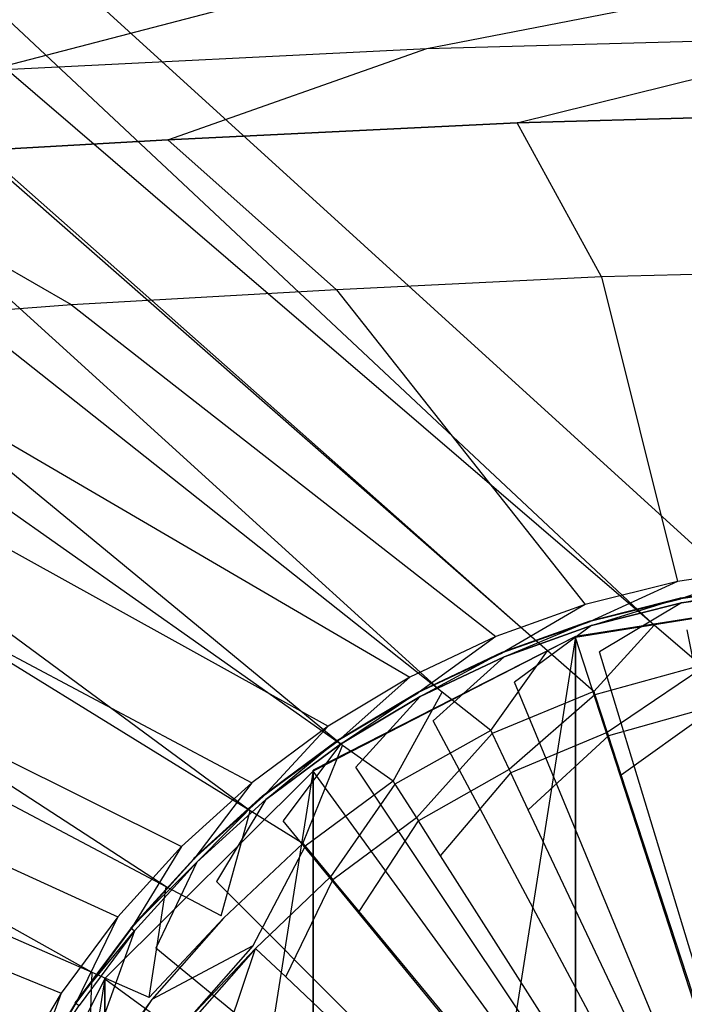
# Model space of a CAD drawing. Extents: x 0 to 0.45, y -0.35 to 0.
# Tile 19 of 28: x 0.198 to 0.219, y -0.144 to -0.112. Entities that reach past the tile are written whole.
import ezdxf

# ---------------------------------------------------------------- set-up
doc = ezdxf.new("R2010")
doc.units = 0
doc.layers.add('L0_WT_536045_0___REPLACEMTFOREM', color=7, linetype='CONTINUOUS')
doc.layers.add('L1_ABLAUF60____REPLACEMTFOREMPT', color=7, linetype='CONTINUOUS')

msp = doc.modelspace()

# ---------------------------------------------------------------- linework, layer by layer
at = {"layer": 'L0_WT_536045_0___REPLACEMTFOREM', "color": 8}
for points, invisible_edges in [([(0.079376, -0.001524, 0.021923), (0.21824, -0.131549, 0.021923), (0.078767, -0.011923, 0.021923), (0.079376, -0.001524, 0.021923)], 13), ([(0.21824, -0.131549, 0.021923), (0.079376, -0.001524, 0.021923), (0.22178, -0.131085, 0.021923), (0.21824, -0.131549, 0.021923)], 14), ([(0.370624, -0.001524, 0.021923), (0.22178, -0.131085, 0.021923), (0.079376, -0.001524, 0.021923), (0.370624, -0.001524, 0.021923)], 13), ([(0.078767, -0.011923, 0.021923), (0.214833, -0.13237, 0.021923), (0.078697, -0.013122, 0.021923), (0.078767, -0.011923, 0.021923)], 13), ([(0.214833, -0.13237, 0.021923), (0.078767, -0.011923, 0.021923), (0.21824, -0.131549, 0.021923), (0.214833, -0.13237, 0.021923)], 14), ([(0.078697, -0.013122, 0.021923), (0.211479, -0.133682, 0.021923), (0.077931, -0.028026, 0.021923), (0.078697, -0.013122, 0.021923)], 13), ([(0.211479, -0.133682, 0.021923), (0.078697, -0.013122, 0.021923), (0.214833, -0.13237, 0.021923), (0.211479, -0.133682, 0.021923)], 14), ([(0.077931, -0.028026, 0.021923), (0.208304, -0.13539, 0.021923), (0.077165, -0.042931, 0.021923), (0.077931, -0.028026, 0.021923)], 13), ([(0.208304, -0.13539, 0.021923), (0.077931, -0.028026, 0.021923), (0.211479, -0.133682, 0.021923), (0.208304, -0.13539, 0.021923)], 14), ([(0.077165, -0.042931, 0.021923), (0.205356, -0.137469, 0.021923), (0.076399, -0.057836, 0.021923), (0.077165, -0.042931, 0.021923)], 13), ([(0.205356, -0.137469, 0.021923), (0.077165, -0.042931, 0.021923), (0.208304, -0.13539, 0.021923), (0.205356, -0.137469, 0.021923)], 14), ([(0.076399, -0.057836, 0.021923), (0.20268, -0.139892, 0.021923), (0.075633, -0.072741, 0.021923), (0.076399, -0.057836, 0.021923)], 13), ([(0.20268, -0.139892, 0.021923), (0.076399, -0.057836, 0.021923), (0.205356, -0.137469, 0.021923), (0.20268, -0.139892, 0.021923)], 14), ([(0.075633, -0.072741, 0.021923), (0.200319, -0.142625, 0.021923), (0.074867, -0.087646, 0.021923), (0.075633, -0.072741, 0.021923)], 13), ([(0.200319, -0.142625, 0.021923), (0.075633, -0.072741, 0.021923), (0.20268, -0.139892, 0.021923), (0.200319, -0.142625, 0.021923)], 14), ([(0.074867, -0.087646, 0.021923), (0.198311, -0.145629, 0.021923), (0.074101, -0.10255, 0.021923), (0.074867, -0.087646, 0.021923)], 13), ([(0.198311, -0.145629, 0.021923), (0.074867, -0.087646, 0.021923), (0.200319, -0.142625, 0.021923), (0.198311, -0.145629, 0.021923)], 14), ([(0.196688, -0.148858, 0.021923), (0.074101, -0.10255, 0.021923), (0.198311, -0.145629, 0.021923), (0.196688, -0.148858, 0.021923)], 14), ([(0.210992, -0.113176, 0.066804), (0.225, -0.110447, 0.079857), (0.2084, -0.110899, 0.079976), (0.210992, -0.113176, 0.066804)], 14), ([(0.225, -0.110447, 0.079857), (0.210992, -0.113176, 0.066804), (0.225, -0.112794, 0.066741), (0.225, -0.110447, 0.079857)], 13), ([(0.196985, -0.113866, 0.066868), (0.2084, -0.110899, 0.079976), (0.191802, -0.111717, 0.080095), (0.196985, -0.113866, 0.066868)], 14), ([(0.2084, -0.110899, 0.079976), (0.196985, -0.113866, 0.066868), (0.210992, -0.113176, 0.066804), (0.2084, -0.110899, 0.079976)], 13), ([(0.213866, -0.115538, 0.05757), (0.225, -0.112794, 0.066741), (0.210992, -0.113176, 0.066804), (0.213866, -0.115538, 0.05757)], 14), ([(0.225, -0.112794, 0.066741), (0.213866, -0.115538, 0.05757), (0.225, -0.115235, 0.05754), (0.225, -0.112794, 0.066741)], 13), ([(0.202731, -0.116086, 0.057601), (0.210992, -0.113176, 0.066804), (0.196985, -0.113866, 0.066868), (0.202731, -0.116086, 0.057601)], 14), ([(0.210992, -0.113176, 0.066804), (0.202731, -0.116086, 0.057601), (0.213866, -0.115538, 0.05757), (0.210992, -0.113176, 0.066804)], 13), ([(0.196985, -0.113866, 0.066868), (0.191623, -0.116717, 0.057631), (0.202731, -0.116086, 0.057601), (0.196985, -0.113866, 0.066868)], 13), ([(0.225, -0.115235, 0.05754), (0.213866, -0.115538, 0.05757), (0.216555, -0.120452, 0.054029), (0.225, -0.115235, 0.05754)], 14), ([(0.225, -0.120222, 0.054029), (0.225, -0.115235, 0.05754), (0.216555, -0.120452, 0.054029), (0.225, -0.120222, 0.054029)], 14), ([(0.213866, -0.115538, 0.05757), (0.202731, -0.116086, 0.057601), (0.20811, -0.120869, 0.054029), (0.213866, -0.115538, 0.05757)], 14), ([(0.216555, -0.120452, 0.054029), (0.213866, -0.115538, 0.05757), (0.20811, -0.120869, 0.054029), (0.216555, -0.120452, 0.054029)], 14), ([(0.202731, -0.116086, 0.057601), (0.191623, -0.116717, 0.057631), (0.199665, -0.121347, 0.054029), (0.202731, -0.116086, 0.057601)], 14), ([(0.20811, -0.120869, 0.054029), (0.202731, -0.116086, 0.057601), (0.199665, -0.121347, 0.054029), (0.20811, -0.120869, 0.054029)], 14), ([(0.199665, -0.121347, 0.054029), (0.191623, -0.116717, 0.057631), (0.191221, -0.121979, 0.054029), (0.199665, -0.121347, 0.054029)], 14), ([(0.218977, -0.130158, 0.054029), (0.216555, -0.120452, 0.054029), (0.20811, -0.120869, 0.054029), (0.218977, -0.130158, 0.054029)], 13), ([(0.221974, -0.129714, 0.054029), (0.225, -0.120222, 0.054029), (0.216555, -0.120452, 0.054029), (0.221974, -0.129714, 0.054029)], 13), ([(0.216555, -0.120452, 0.054029), (0.218977, -0.130158, 0.054029), (0.221974, -0.129714, 0.054029), (0.216555, -0.120452, 0.054029)], 14), ([(0.216038, -0.130894, 0.054029), (0.20811, -0.120869, 0.054029), (0.199665, -0.121347, 0.054029), (0.216038, -0.130894, 0.054029)], 13), ([(0.20811, -0.120869, 0.054029), (0.216038, -0.130894, 0.054029), (0.218977, -0.130158, 0.054029), (0.20811, -0.120869, 0.054029)], 14), ([(0.213186, -0.131915, 0.054029), (0.199665, -0.121347, 0.054029), (0.191221, -0.121979, 0.054029), (0.213186, -0.131915, 0.054029)], 13), ([(0.199665, -0.121347, 0.054029), (0.213186, -0.131915, 0.054029), (0.216038, -0.130894, 0.054029), (0.199665, -0.121347, 0.054029)], 14), ([(0.210447, -0.13321, 0.054029), (0.191221, -0.121979, 0.054029), (0.186205, -0.122794, 0.054029), (0.210447, -0.13321, 0.054029)], 13), ([(0.191221, -0.121979, 0.054029), (0.210447, -0.13321, 0.054029), (0.213186, -0.131915, 0.054029), (0.191221, -0.121979, 0.054029)], 14), ([(0.207849, -0.134768, 0.054029), (0.186205, -0.122794, 0.054029), (0.181246, -0.123743, 0.054029), (0.207849, -0.134768, 0.054029)], 13), ([(0.186205, -0.122794, 0.054029), (0.207849, -0.134768, 0.054029), (0.210447, -0.13321, 0.054029), (0.186205, -0.122794, 0.054029)], 14), ([(0.205415, -0.136572, 0.054029), (0.181246, -0.123743, 0.054029), (0.176427, -0.125307, 0.054029), (0.205415, -0.136572, 0.054029)], 13), ([(0.181246, -0.123743, 0.054029), (0.205415, -0.136572, 0.054029), (0.207849, -0.134768, 0.054029), (0.181246, -0.123743, 0.054029)], 14), ([(0.20317, -0.138607, 0.054029), (0.176427, -0.125307, 0.054029), (0.171832, -0.127459, 0.054029), (0.20317, -0.138607, 0.054029)], 13), ([(0.176427, -0.125307, 0.054029), (0.20317, -0.138607, 0.054029), (0.205415, -0.136572, 0.054029), (0.176427, -0.125307, 0.054029)], 14), ([(0.201136, -0.140852, 0.054029), (0.171832, -0.127459, 0.054029), (0.167539, -0.130163, 0.054029), (0.201136, -0.140852, 0.054029)], 13), ([(0.171832, -0.127459, 0.054029), (0.201136, -0.140852, 0.054029), (0.20317, -0.138607, 0.054029), (0.171832, -0.127459, 0.054029)], 14), ([(0.219087, -0.13071, 0.054029), (0.221974, -0.129714, 0.054029), (0.218977, -0.130158, 0.054029), (0.219087, -0.13071, 0.054029)], 13), ([(0.221974, -0.129714, 0.054029), (0.219087, -0.13071, 0.054029), (0.222029, -0.130273, 0.054029), (0.221974, -0.129714, 0.054029)], 14), ([(0.199331, -0.143285, 0.054029), (0.167539, -0.130163, 0.054029), (0.163621, -0.133371, 0.054029), (0.199331, -0.143285, 0.054029)], 13), ([(0.167539, -0.130163, 0.054029), (0.199331, -0.143285, 0.054029), (0.201136, -0.140852, 0.054029), (0.167539, -0.130163, 0.054029)], 14), ([(0.216202, -0.131432, 0.054029), (0.218977, -0.130158, 0.054029), (0.216038, -0.130894, 0.054029), (0.216202, -0.131432, 0.054029)], 13), ([(0.218977, -0.130158, 0.054029), (0.216202, -0.131432, 0.054029), (0.219087, -0.13071, 0.054029), (0.218977, -0.130158, 0.054029)], 14), ([(0.219113, -0.130841, 0.049023), (0.222027, -0.130249, 0.050165), (0.219082, -0.130686, 0.050165), (0.219113, -0.130841, 0.049023)], 14), ([(0.222028, -0.130265, 0.052677), (0.219082, -0.130686, 0.050165), (0.222027, -0.130249, 0.050165), (0.222028, -0.130265, 0.052677)], 13), ([(0.219082, -0.130686, 0.050165), (0.222028, -0.130265, 0.052677), (0.219085, -0.130701, 0.052677), (0.219082, -0.130686, 0.050165)], 14), ([(0.222029, -0.130273, 0.054029), (0.219085, -0.130701, 0.052677), (0.222028, -0.130265, 0.052677), (0.222029, -0.130273, 0.054029)], 13), ([(0.219085, -0.130701, 0.052677), (0.222029, -0.130273, 0.054029), (0.219087, -0.13071, 0.054029), (0.219085, -0.130701, 0.052677)], 14), ([(0.222027, -0.130249, 0.050165), (0.219113, -0.130841, 0.049023), (0.222042, -0.130407, 0.049023), (0.222027, -0.130249, 0.050165)], 13), ([(0.219285, -0.131703, 0.049023), (0.222042, -0.130407, 0.049023), (0.219113, -0.130841, 0.049023), (0.219285, -0.131703, 0.049023)], 13), ([(0.216241, -0.131561, 0.049023), (0.219082, -0.130686, 0.050165), (0.216195, -0.131409, 0.050165), (0.216241, -0.131561, 0.049023)], 14), ([(0.219085, -0.130701, 0.052677), (0.216195, -0.131409, 0.050165), (0.219082, -0.130686, 0.050165), (0.219085, -0.130701, 0.052677)], 13), ([(0.216195, -0.131409, 0.050165), (0.219085, -0.130701, 0.052677), (0.216199, -0.131424, 0.052677), (0.216195, -0.131409, 0.050165)], 14), ([(0.219087, -0.13071, 0.054029), (0.216199, -0.131424, 0.052677), (0.219085, -0.130701, 0.052677), (0.219087, -0.13071, 0.054029)], 13), ([(0.216199, -0.131424, 0.052677), (0.219087, -0.13071, 0.054029), (0.216202, -0.131432, 0.054029), (0.216199, -0.131424, 0.052677)], 14), ([(0.219082, -0.130686, 0.050165), (0.216241, -0.131561, 0.049023), (0.219113, -0.130841, 0.049023), (0.219082, -0.130686, 0.050165)], 13), ([(0.216496, -0.132402, 0.049023), (0.219113, -0.130841, 0.049023), (0.216241, -0.131561, 0.049023), (0.216496, -0.132402, 0.049023)], 13), ([(0.219113, -0.130841, 0.049023), (0.216496, -0.132402, 0.049023), (0.219285, -0.131703, 0.049023), (0.219113, -0.130841, 0.049023)], 14), ([(0.213401, -0.132434, 0.054029), (0.216038, -0.130894, 0.054029), (0.213186, -0.131915, 0.054029), (0.213401, -0.132434, 0.054029)], 13), ([(0.216038, -0.130894, 0.054029), (0.213401, -0.132434, 0.054029), (0.216202, -0.131432, 0.054029), (0.216038, -0.130894, 0.054029)], 14), ([(0.22178, -0.131085, 0.021923), (0.219736, -0.132832, 0.021923), (0.21824, -0.131549, 0.021923), (0.22178, -0.131085, 0.021923)], 13), ([(0.213452, -0.132558, 0.049023), (0.216195, -0.131409, 0.050165), (0.213392, -0.132412, 0.050165), (0.213452, -0.132558, 0.049023)], 14), ([(0.216199, -0.131424, 0.052677), (0.213392, -0.132412, 0.050165), (0.216195, -0.131409, 0.050165), (0.216199, -0.131424, 0.052677)], 13), ([(0.213392, -0.132412, 0.050165), (0.216199, -0.131424, 0.052677), (0.213398, -0.132426, 0.052677), (0.213392, -0.132412, 0.050165)], 14), ([(0.216202, -0.131432, 0.054029), (0.213398, -0.132426, 0.052677), (0.216199, -0.131424, 0.052677), (0.216202, -0.131432, 0.054029)], 13), ([(0.213398, -0.132426, 0.052677), (0.216202, -0.131432, 0.054029), (0.213401, -0.132434, 0.054029), (0.213398, -0.132426, 0.052677)], 14), ([(0.216195, -0.131409, 0.050165), (0.213452, -0.132558, 0.049023), (0.216241, -0.131561, 0.049023), (0.216195, -0.131409, 0.050165)], 13), ([(0.213789, -0.133371, 0.049023), (0.216241, -0.131561, 0.049023), (0.213452, -0.132558, 0.049023), (0.213789, -0.133371, 0.049023)], 13), ([(0.216241, -0.131561, 0.049023), (0.213789, -0.133371, 0.049023), (0.216496, -0.132402, 0.049023), (0.216241, -0.131561, 0.049023)], 14), ([(0.21824, -0.131549, 0.021923), (0.216315, -0.133668, 0.021923), (0.214833, -0.13237, 0.021923), (0.21824, -0.131549, 0.021923)], 13), ([(0.216315, -0.133668, 0.021923), (0.21824, -0.131549, 0.021923), (0.219736, -0.132832, 0.021923), (0.216315, -0.133668, 0.021923)], 14), ([(0.225, -0.160437, 0.049023), (0.219285, -0.131703, 0.049023), (0.216496, -0.132402, 0.049023), (0.225, -0.160437, 0.049023)], 14), ([(0.210712, -0.133706, 0.054029), (0.213186, -0.131915, 0.054029), (0.210447, -0.13321, 0.054029), (0.210712, -0.133706, 0.054029)], 13), ([(0.213186, -0.131915, 0.054029), (0.210712, -0.133706, 0.054029), (0.213401, -0.132434, 0.054029), (0.213186, -0.131915, 0.054029)], 14), ([(0.210776, -0.133825, 0.049023), (0.213392, -0.132412, 0.050165), (0.210701, -0.133684, 0.050165), (0.210776, -0.133825, 0.049023)], 14), ([(0.213398, -0.132426, 0.052677), (0.210701, -0.133684, 0.050165), (0.213392, -0.132412, 0.050165), (0.213398, -0.132426, 0.052677)], 13), ([(0.213392, -0.132412, 0.050165), (0.210776, -0.133825, 0.049023), (0.213452, -0.132558, 0.049023), (0.213392, -0.132412, 0.050165)], 13), ([(0.214833, -0.13237, 0.021923), (0.213026, -0.134907, 0.021923), (0.211479, -0.133682, 0.021923), (0.214833, -0.13237, 0.021923)], 13), ([(0.213026, -0.134907, 0.021923), (0.214833, -0.13237, 0.021923), (0.216315, -0.133668, 0.021923), (0.213026, -0.134907, 0.021923)], 14), ([(0.225, -0.160437, 0.049023), (0.216496, -0.132402, 0.049023), (0.213789, -0.133371, 0.049023), (0.225, -0.160437, 0.049023)], 14), ([(0.210701, -0.133684, 0.050165), (0.213398, -0.132426, 0.052677), (0.210708, -0.133699, 0.052677), (0.210701, -0.133684, 0.050165)], 14), ([(0.213401, -0.132434, 0.054029), (0.210708, -0.133699, 0.052677), (0.213398, -0.132426, 0.052677), (0.213401, -0.132434, 0.054029)], 13), ([(0.210708, -0.133699, 0.052677), (0.213401, -0.132434, 0.054029), (0.210712, -0.133706, 0.054029), (0.210708, -0.133699, 0.052677)], 14), ([(0.21119, -0.1346, 0.049023), (0.213452, -0.132558, 0.049023), (0.210776, -0.133825, 0.049023), (0.21119, -0.1346, 0.049023)], 13), ([(0.213452, -0.132558, 0.049023), (0.21119, -0.1346, 0.049023), (0.213789, -0.133371, 0.049023), (0.213452, -0.132558, 0.049023)], 14), ([(0.219736, -0.132832, 0.021923), (0.216348, -0.133768, 0.020382), (0.216315, -0.133668, 0.021923), (0.219736, -0.132832, 0.021923)], 14), ([(0.216348, -0.133768, 0.020382), (0.219736, -0.132832, 0.021923), (0.219756, -0.132935, 0.020382), (0.216348, -0.133768, 0.020382)], 13), ([(0.219756, -0.132935, 0.020382), (0.216741, -0.13497, 0.001753), (0.216348, -0.133768, 0.020382), (0.219756, -0.132935, 0.020382)], 14), ([(0.216741, -0.13497, 0.001753), (0.219756, -0.132935, 0.020382), (0.219994, -0.134175, 0.001753), (0.216741, -0.13497, 0.001753)], 13), ([(0.208161, -0.135235, 0.054029), (0.210447, -0.13321, 0.054029), (0.207849, -0.134768, 0.054029), (0.208161, -0.135235, 0.054029)], 13), ([(0.210447, -0.13321, 0.054029), (0.208161, -0.135235, 0.054029), (0.210712, -0.133706, 0.054029), (0.210447, -0.13321, 0.054029)], 14), ([(0.163621, -0.133371, 0.054029), (0.197774, -0.145884, 0.054029), (0.199331, -0.143285, 0.054029), (0.163621, -0.133371, 0.054029)], 14), ([(0.225, -0.160437, 0.049023), (0.213789, -0.133371, 0.049023), (0.21119, -0.1346, 0.049023), (0.225, -0.160437, 0.049023)], 14), ([(0.216315, -0.133668, 0.021923), (0.213071, -0.135001, 0.020382), (0.213026, -0.134907, 0.021923), (0.216315, -0.133668, 0.021923)], 14), ([(0.213071, -0.135001, 0.020382), (0.216315, -0.133668, 0.021923), (0.216348, -0.133768, 0.020382), (0.213071, -0.135001, 0.020382)], 13), ([(0.208236, -0.135347, 0.049023), (0.210701, -0.133684, 0.050165), (0.208147, -0.135215, 0.050165), (0.208236, -0.135347, 0.049023)], 14), ([(0.210708, -0.133699, 0.052677), (0.208147, -0.135215, 0.050165), (0.210701, -0.133684, 0.050165), (0.210708, -0.133699, 0.052677)], 13), ([(0.208147, -0.135215, 0.050165), (0.210708, -0.133699, 0.052677), (0.208156, -0.135228, 0.052677), (0.208147, -0.135215, 0.050165)], 14), ([(0.210712, -0.133706, 0.054029), (0.208156, -0.135228, 0.052677), (0.210708, -0.133699, 0.052677), (0.210712, -0.133706, 0.054029)], 13), ([(0.208156, -0.135228, 0.052677), (0.210712, -0.133706, 0.054029), (0.208161, -0.135235, 0.054029), (0.208156, -0.135228, 0.052677)], 14), ([(0.210701, -0.133684, 0.050165), (0.208236, -0.135347, 0.049023), (0.210776, -0.133825, 0.049023), (0.210701, -0.133684, 0.050165)], 13), ([(0.208724, -0.136078, 0.049023), (0.210776, -0.133825, 0.049023), (0.208236, -0.135347, 0.049023), (0.208724, -0.136078, 0.049023)], 13), ([(0.211479, -0.133682, 0.021923), (0.209919, -0.136528, 0.021923), (0.208304, -0.13539, 0.021923), (0.211479, -0.133682, 0.021923)], 13), ([(0.210776, -0.133825, 0.049023), (0.208724, -0.136078, 0.049023), (0.21119, -0.1346, 0.049023), (0.210776, -0.133825, 0.049023)], 14), ([(0.209919, -0.136528, 0.021923), (0.211479, -0.133682, 0.021923), (0.213026, -0.134907, 0.021923), (0.209919, -0.136528, 0.021923)], 14), ([(0.216348, -0.133768, 0.020382), (0.213614, -0.136148, 0.001753), (0.213071, -0.135001, 0.020382), (0.216348, -0.133768, 0.020382)], 14), ([(0.213614, -0.136148, 0.001753), (0.216348, -0.133768, 0.020382), (0.216741, -0.13497, 0.001753), (0.213614, -0.136148, 0.001753)], 13), ([(0.219994, -0.134175, 0.001753), (0.216778, -0.135083), (0.216741, -0.13497, 0.001753), (0.219994, -0.134175, 0.001753)], 14), ([(0.216778, -0.135083), (0.219994, -0.134175, 0.001753), (0.220017, -0.134292), (0.216778, -0.135083)], 13), ([(0.220017, -0.134292), (0.217185, -0.136325), (0.216778, -0.135083), (0.220017, -0.134292)], 13), ([(0.217185, -0.136325), (0.220017, -0.134292), (0.220263, -0.135573), (0.217185, -0.136325)], 14), ([(0.225, -0.160437, 0.049023), (0.21119, -0.1346, 0.049023), (0.208724, -0.136078, 0.049023), (0.225, -0.160437, 0.049023)], 14), ([(0.205772, -0.137007, 0.054029), (0.207849, -0.134768, 0.054029), (0.205415, -0.136572, 0.054029), (0.205772, -0.137007, 0.054029)], 13), ([(0.207849, -0.134768, 0.054029), (0.205772, -0.137007, 0.054029), (0.208161, -0.135235, 0.054029), (0.207849, -0.134768, 0.054029)], 14), ([(0.213026, -0.134907, 0.021923), (0.209975, -0.136617, 0.020382), (0.209919, -0.136528, 0.021923), (0.213026, -0.134907, 0.021923)], 14), ([(0.209975, -0.136617, 0.020382), (0.213026, -0.134907, 0.021923), (0.213071, -0.135001, 0.020382), (0.209975, -0.136617, 0.020382)], 13), ([(0.205857, -0.137111, 0.049023), (0.208147, -0.135215, 0.050165), (0.205756, -0.136988, 0.050165), (0.205857, -0.137111, 0.049023)], 14), ([(0.208156, -0.135228, 0.052677), (0.205756, -0.136988, 0.050165), (0.208147, -0.135215, 0.050165), (0.208156, -0.135228, 0.052677)], 13), ([(0.205756, -0.136988, 0.050165), (0.208156, -0.135228, 0.052677), (0.205766, -0.137001, 0.052677), (0.205756, -0.136988, 0.050165)], 14), ([(0.208161, -0.135235, 0.054029), (0.205766, -0.137001, 0.052677), (0.208156, -0.135228, 0.052677), (0.208161, -0.135235, 0.054029)], 13), ([(0.205766, -0.137001, 0.052677), (0.208161, -0.135235, 0.054029), (0.205772, -0.137007, 0.054029), (0.205766, -0.137001, 0.052677)], 14), ([(0.208147, -0.135215, 0.050165), (0.205857, -0.137111, 0.049023), (0.208236, -0.135347, 0.049023), (0.208147, -0.135215, 0.050165)], 13), ([(0.213071, -0.135001, 0.020382), (0.210659, -0.13769, 0.001753), (0.209975, -0.136617, 0.020382), (0.213071, -0.135001, 0.020382)], 14), ([(0.210659, -0.13769, 0.001753), (0.213071, -0.135001, 0.020382), (0.213614, -0.136148, 0.001753), (0.210659, -0.13769, 0.001753)], 13), ([(0.216741, -0.13497, 0.001753), (0.213665, -0.136256), (0.213614, -0.136148, 0.001753), (0.216741, -0.13497, 0.001753)], 14), ([(0.213665, -0.136256), (0.216741, -0.13497, 0.001753), (0.216778, -0.135083), (0.213665, -0.136256)], 13), ([(0.216778, -0.135083), (0.214225, -0.13744), (0.213665, -0.136256), (0.216778, -0.135083)], 13), ([(0.214225, -0.13744), (0.216778, -0.135083), (0.217185, -0.136325), (0.214225, -0.13744)], 14), ([(0.208304, -0.13539, 0.021923), (0.20704, -0.138509, 0.021923), (0.205356, -0.137469, 0.021923), (0.208304, -0.13539, 0.021923)], 13), ([(0.206415, -0.13779, 0.049023), (0.208236, -0.135347, 0.049023), (0.205857, -0.137111, 0.049023), (0.206415, -0.13779, 0.049023)], 13), ([(0.208236, -0.135347, 0.049023), (0.206415, -0.13779, 0.049023), (0.208724, -0.136078, 0.049023), (0.208236, -0.135347, 0.049023)], 14), ([(0.20704, -0.138509, 0.021923), (0.208304, -0.13539, 0.021923), (0.209919, -0.136528, 0.021923), (0.20704, -0.138509, 0.021923)], 14), ([(0.225, -0.160213), (0.217185, -0.136325), (0.220263, -0.135573), (0.225, -0.160213)], 14), ([(0.225, -0.160437, 0.049023), (0.208724, -0.136078, 0.049023), (0.206415, -0.13779, 0.049023), (0.225, -0.160437, 0.049023)], 14), ([(0.213614, -0.136148, 0.001753), (0.210723, -0.137791), (0.210659, -0.13769, 0.001753), (0.213614, -0.136148, 0.001753)], 14), ([(0.210723, -0.137791), (0.213614, -0.136148, 0.001753), (0.213665, -0.136256), (0.210723, -0.137791)], 13), ([(0.213665, -0.136256), (0.211429, -0.138899), (0.210723, -0.137791), (0.213665, -0.136256)], 13), ([(0.211429, -0.138899), (0.213665, -0.136256), (0.214225, -0.13744), (0.211429, -0.138899)], 14), ([(0.225, -0.160213), (0.214225, -0.13744), (0.217185, -0.136325), (0.225, -0.160213)], 14), ([(0.203568, -0.139005, 0.054029), (0.205415, -0.136572, 0.054029), (0.20317, -0.138607, 0.054029), (0.203568, -0.139005, 0.054029)], 13), ([(0.205415, -0.136572, 0.054029), (0.203568, -0.139005, 0.054029), (0.205772, -0.137007, 0.054029), (0.205415, -0.136572, 0.054029)], 14), ([(0.209919, -0.136528, 0.021923), (0.207107, -0.138591, 0.020382), (0.20704, -0.138509, 0.021923), (0.209919, -0.136528, 0.021923)], 14), ([(0.207107, -0.138591, 0.020382), (0.209919, -0.136528, 0.021923), (0.209975, -0.136617, 0.020382), (0.207107, -0.138591, 0.020382)], 13), ([(0.209975, -0.136617, 0.020382), (0.207921, -0.139574, 0.001753), (0.207107, -0.138591, 0.020382), (0.209975, -0.136617, 0.020382)], 14), ([(0.207921, -0.139574, 0.001753), (0.209975, -0.136617, 0.020382), (0.210659, -0.13769, 0.001753), (0.207921, -0.139574, 0.001753)], 13), ([(0.203663, -0.1391, 0.049023), (0.205756, -0.136988, 0.050165), (0.203551, -0.138987, 0.050165), (0.203663, -0.1391, 0.049023)], 14), ([(0.205766, -0.137001, 0.052677), (0.203551, -0.138987, 0.050165), (0.205756, -0.136988, 0.050165), (0.205766, -0.137001, 0.052677)], 13), ([(0.203551, -0.138987, 0.050165), (0.205766, -0.137001, 0.052677), (0.203562, -0.138999, 0.052677), (0.203551, -0.138987, 0.050165)], 14), ([(0.205772, -0.137007, 0.054029), (0.203562, -0.138999, 0.052677), (0.205766, -0.137001, 0.052677), (0.205772, -0.137007, 0.054029)], 13), ([(0.203562, -0.138999, 0.052677), (0.205772, -0.137007, 0.054029), (0.203568, -0.139005, 0.054029), (0.203562, -0.138999, 0.052677)], 14), ([(0.205756, -0.136988, 0.050165), (0.203663, -0.1391, 0.049023), (0.205857, -0.137111, 0.049023), (0.205756, -0.136988, 0.050165)], 13), ([(0.204285, -0.139721, 0.049023), (0.205857, -0.137111, 0.049023), (0.203663, -0.1391, 0.049023), (0.204285, -0.139721, 0.049023)], 13), ([(0.205857, -0.137111, 0.049023), (0.204285, -0.139721, 0.049023), (0.206415, -0.13779, 0.049023), (0.205857, -0.137111, 0.049023)], 14), ([(0.225, -0.160213), (0.211429, -0.138899), (0.214225, -0.13744), (0.225, -0.160213)], 14), ([(0.205356, -0.137469, 0.021923), (0.204433, -0.140819, 0.021923), (0.20268, -0.139892, 0.021923), (0.205356, -0.137469, 0.021923)], 13), ([(0.204433, -0.140819, 0.021923), (0.205356, -0.137469, 0.021923), (0.20704, -0.138509, 0.021923), (0.204433, -0.140819, 0.021923)], 14), ([(0.210659, -0.13769, 0.001753), (0.207998, -0.139666), (0.207921, -0.139574, 0.001753), (0.210659, -0.13769, 0.001753)], 14), ([(0.207998, -0.139666), (0.210659, -0.13769, 0.001753), (0.210723, -0.137791), (0.207998, -0.139666)], 13), ([(0.225, -0.160437, 0.049023), (0.206415, -0.13779, 0.049023), (0.204285, -0.139721, 0.049023), (0.225, -0.160437, 0.049023)], 14), ([(0.210723, -0.137791), (0.208838, -0.140681), (0.207998, -0.139666), (0.210723, -0.137791)], 13), ([(0.208838, -0.140681), (0.210723, -0.137791), (0.211429, -0.138899), (0.208838, -0.140681)], 14), ([(0.201571, -0.141209, 0.054029), (0.20317, -0.138607, 0.054029), (0.201136, -0.140852, 0.054029), (0.201571, -0.141209, 0.054029)], 13), ([(0.20317, -0.138607, 0.054029), (0.201571, -0.141209, 0.054029), (0.203568, -0.139005, 0.054029), (0.20317, -0.138607, 0.054029)], 14), ([(0.20704, -0.138509, 0.021923), (0.20451, -0.140892, 0.020382), (0.204433, -0.140819, 0.021923), (0.20704, -0.138509, 0.021923)], 14), ([(0.20451, -0.140892, 0.020382), (0.20704, -0.138509, 0.021923), (0.207107, -0.138591, 0.020382), (0.20451, -0.140892, 0.020382)], 13), ([(0.207107, -0.138591, 0.020382), (0.205442, -0.14177, 0.001753), (0.20451, -0.140892, 0.020382), (0.207107, -0.138591, 0.020382)], 14), ([(0.205442, -0.14177, 0.001753), (0.207107, -0.138591, 0.020382), (0.207921, -0.139574, 0.001753), (0.205442, -0.14177, 0.001753)], 13), ([(0.201552, -0.141193, 0.050165), (0.203663, -0.1391, 0.049023), (0.203551, -0.138987, 0.050165), (0.201552, -0.141193, 0.050165)], 14), ([(0.203562, -0.138999, 0.052677), (0.201552, -0.141193, 0.050165), (0.203551, -0.138987, 0.050165), (0.203562, -0.138999, 0.052677)], 14), ([(0.201552, -0.141193, 0.050165), (0.203562, -0.138999, 0.052677), (0.201564, -0.141203, 0.052677), (0.201552, -0.141193, 0.050165)], 13), ([(0.203568, -0.139005, 0.054029), (0.201564, -0.141203, 0.052677), (0.203562, -0.138999, 0.052677), (0.203568, -0.139005, 0.054029)], 14), ([(0.201564, -0.141203, 0.052677), (0.203568, -0.139005, 0.054029), (0.201571, -0.141209, 0.054029), (0.201564, -0.141203, 0.052677)], 13), ([(0.225, -0.160213), (0.208838, -0.140681), (0.211429, -0.138899), (0.225, -0.160213)], 14), ([(0.203663, -0.1391, 0.049023), (0.201552, -0.141193, 0.050165), (0.201674, -0.141294, 0.049023), (0.203663, -0.1391, 0.049023)], 13), ([(0.202354, -0.141851, 0.049023), (0.203663, -0.1391, 0.049023), (0.201674, -0.141294, 0.049023), (0.202354, -0.141851, 0.049023)], 13), ([(0.203663, -0.1391, 0.049023), (0.202354, -0.141851, 0.049023), (0.204285, -0.139721, 0.049023), (0.203663, -0.1391, 0.049023)], 14), ([(0.207921, -0.139574, 0.001753), (0.20553, -0.141853), (0.205442, -0.14177, 0.001753), (0.207921, -0.139574, 0.001753)], 14), ([(0.20553, -0.141853), (0.207921, -0.139574, 0.001753), (0.207998, -0.139666), (0.20553, -0.141853)], 13), ([(0.20268, -0.139892, 0.021923), (0.202138, -0.143422, 0.021923), (0.200319, -0.142625, 0.021923), (0.20268, -0.139892, 0.021923)], 13), ([(0.202138, -0.143422, 0.021923), (0.20268, -0.139892, 0.021923), (0.204433, -0.140819, 0.021923), (0.202138, -0.143422, 0.021923)], 14), ([(0.225, -0.160437, 0.049023), (0.204285, -0.139721, 0.049023), (0.202354, -0.141851, 0.049023), (0.225, -0.160437, 0.049023)], 14), ([(0.207998, -0.139666), (0.206493, -0.14276), (0.20553, -0.141853), (0.207998, -0.139666)], 13), ([(0.206493, -0.14276), (0.207998, -0.139666), (0.208838, -0.140681), (0.206493, -0.14276)], 14), ([(0.199799, -0.143598, 0.054029), (0.201136, -0.140852, 0.054029), (0.199331, -0.143285, 0.054029), (0.199799, -0.143598, 0.054029)], 13), ([(0.201136, -0.140852, 0.054029), (0.199799, -0.143598, 0.054029), (0.201571, -0.141209, 0.054029), (0.201136, -0.140852, 0.054029)], 14), ([(0.20451, -0.140892, 0.020382), (0.202138, -0.143422, 0.021923), (0.204433, -0.140819, 0.021923), (0.20451, -0.140892, 0.020382)], 14), ([(0.202138, -0.143422, 0.021923), (0.20451, -0.140892, 0.020382), (0.202224, -0.143485, 0.020382), (0.202138, -0.143422, 0.021923)], 13), ([(0.205442, -0.14177, 0.001753), (0.202224, -0.143485, 0.020382), (0.20451, -0.140892, 0.020382), (0.205442, -0.14177, 0.001753)], 14), ([(0.225, -0.160213), (0.206493, -0.14276), (0.208838, -0.140681), (0.225, -0.160213)], 14), ([(0.199778, -0.143584, 0.050165), (0.201674, -0.141294, 0.049023), (0.201552, -0.141193, 0.050165), (0.199778, -0.143584, 0.050165)], 14), ([(0.201564, -0.141203, 0.052677), (0.199778, -0.143584, 0.050165), (0.201552, -0.141193, 0.050165), (0.201564, -0.141203, 0.052677)], 14), ([(0.199778, -0.143584, 0.050165), (0.201564, -0.141203, 0.052677), (0.199792, -0.143593, 0.052677), (0.199778, -0.143584, 0.050165)], 13), ([(0.201571, -0.141209, 0.054029), (0.199792, -0.143593, 0.052677), (0.201564, -0.141203, 0.052677), (0.201571, -0.141209, 0.054029)], 14), ([(0.201674, -0.141294, 0.049023), (0.199778, -0.143584, 0.050165), (0.19991, -0.143672, 0.049023), (0.201674, -0.141294, 0.049023)], 13), ([(0.199792, -0.143593, 0.052677), (0.201571, -0.141209, 0.054029), (0.199799, -0.143598, 0.054029), (0.199792, -0.143593, 0.052677)], 13), ([(0.200641, -0.144161, 0.049023), (0.201674, -0.141294, 0.049023), (0.19991, -0.143672, 0.049023), (0.200641, -0.144161, 0.049023)], 13), ([(0.201674, -0.141294, 0.049023), (0.200641, -0.144161, 0.049023), (0.202354, -0.141851, 0.049023), (0.201674, -0.141294, 0.049023)], 14), ([(0.202224, -0.143485, 0.020382), (0.205442, -0.14177, 0.001753), (0.20326, -0.144246, 0.001753), (0.202224, -0.143485, 0.020382)], 13), ([(0.20553, -0.141853), (0.20326, -0.144246, 0.001753), (0.205442, -0.14177, 0.001753), (0.20553, -0.141853)], 14), ([(0.225, -0.160437, 0.049023), (0.202354, -0.141851, 0.049023), (0.200641, -0.144161, 0.049023), (0.225, -0.160437, 0.049023)], 14), ([(0.20326, -0.144246, 0.001753), (0.20553, -0.141853), (0.203358, -0.144317), (0.20326, -0.144246, 0.001753)], 13), ([(0.20553, -0.141853), (0.204428, -0.145103), (0.203358, -0.144317), (0.20553, -0.141853)], 13), ([(0.204428, -0.145103), (0.20553, -0.141853), (0.206493, -0.14276), (0.204428, -0.145103)], 14), ([(0.200319, -0.142625, 0.021923), (0.20019, -0.14628, 0.021923), (0.198311, -0.145629, 0.021923), (0.200319, -0.142625, 0.021923)], 13), ([(0.20019, -0.14628, 0.021923), (0.200319, -0.142625, 0.021923), (0.202138, -0.143422, 0.021923), (0.20019, -0.14628, 0.021923)], 14), ([(0.225, -0.160213), (0.204428, -0.145103), (0.206493, -0.14276), (0.225, -0.160213)], 14), ([(0.19827, -0.146149, 0.054029), (0.199331, -0.143285, 0.054029), (0.197774, -0.145884, 0.054029), (0.19827, -0.146149, 0.054029)], 13), ([(0.199331, -0.143285, 0.054029), (0.19827, -0.146149, 0.054029), (0.199799, -0.143598, 0.054029), (0.199331, -0.143285, 0.054029)], 14), ([(0.198248, -0.146137, 0.050165), (0.19991, -0.143672, 0.049023), (0.199778, -0.143584, 0.050165), (0.198248, -0.146137, 0.050165)], 14), ([(0.199792, -0.143593, 0.052677), (0.198248, -0.146137, 0.050165), (0.199778, -0.143584, 0.050165), (0.199792, -0.143593, 0.052677)], 14), ([(0.198248, -0.146137, 0.050165), (0.199792, -0.143593, 0.052677), (0.198262, -0.146145, 0.052677), (0.198248, -0.146137, 0.050165)], 13), ([(0.199799, -0.143598, 0.054029), (0.198262, -0.146145, 0.052677), (0.199792, -0.143593, 0.052677), (0.199799, -0.143598, 0.054029)], 14), ([(0.198262, -0.146145, 0.052677), (0.199799, -0.143598, 0.054029), (0.19827, -0.146149, 0.054029), (0.198262, -0.146145, 0.052677)], 13), ([(0.202224, -0.143485, 0.020382), (0.20019, -0.14628, 0.021923), (0.202138, -0.143422, 0.021923), (0.202224, -0.143485, 0.020382)], 14), ([(0.20019, -0.14628, 0.021923), (0.202224, -0.143485, 0.020382), (0.200283, -0.146333, 0.020382), (0.20019, -0.14628, 0.021923)], 13), ([(0.20326, -0.144246, 0.001753), (0.200283, -0.146333, 0.020382), (0.202224, -0.143485, 0.020382), (0.20326, -0.144246, 0.001753)], 14)]:
    msp.add_3dface(points, dxfattribs=dict(at, invisible_edges=invisible_edges))
at = {"layer": 'L1_ABLAUF60____REPLACEMTFOREMPT', "color": 8}
for points, invisible_edges in [([(0.215729, -0.13194, 0.053881), (0.225, -0.130449, 0.052923), (0.215729, -0.131917, 0.052881), (0.215729, -0.13194, 0.053881)], 13), ([(0.225, -0.130449, 0.052923), (0.215729, -0.13194, 0.053881), (0.224999, -0.130473, 0.053923), (0.225, -0.130449, 0.052923)], 14), ([(0.215729, -0.188965, 0.051551), (0.215729, -0.131917, 0.052881), (0.225, -0.130449, 0.052923), (0.215729, -0.188965, 0.051551)], 10), ([(0.215729, -0.188965, 0.051551), (0.225, -0.130449, 0.052923), (0.225, -0.190433, 0.051524), (0.215729, -0.188965, 0.051551)], 13), ([(0.224999, -0.130473, 0.053923), (0.215729, -0.13194, 0.053881), (0.224998, -0.160488, 0.054223), (0.224999, -0.130473, 0.053923)], 14), ([(0.207366, -0.1362, 0.053775), (0.215729, -0.131917, 0.052881), (0.207366, -0.136177, 0.052775), (0.207366, -0.1362, 0.053775)], 13), ([(0.215729, -0.131917, 0.052881), (0.207366, -0.1362, 0.053775), (0.215729, -0.13194, 0.053881), (0.215729, -0.131917, 0.052881)], 14), ([(0.207366, -0.184705, 0.051644), (0.207366, -0.136177, 0.052775), (0.215729, -0.131917, 0.052881), (0.207366, -0.184705, 0.051644)], 10), ([(0.207366, -0.184705, 0.051644), (0.215729, -0.131917, 0.052881), (0.215729, -0.188965, 0.051551), (0.207366, -0.184705, 0.051644)], 13), ([(0.224998, -0.160488, 0.054223), (0.215729, -0.13194, 0.053881), (0.207366, -0.1362, 0.053775), (0.224998, -0.160488, 0.054223)], 14), ([(0.200729, -0.142812, 0.052615), (0.207366, -0.1362, 0.053775), (0.207366, -0.136177, 0.052775), (0.200729, -0.142812, 0.052615)], 14), ([(0.200729, -0.17807, 0.051793), (0.200729, -0.142812, 0.052615), (0.207366, -0.136177, 0.052775), (0.200729, -0.17807, 0.051793)], 10), ([(0.200729, -0.17807, 0.051793), (0.207366, -0.136177, 0.052775), (0.207366, -0.184705, 0.051644), (0.200729, -0.17807, 0.051793)], 13), ([(0.224998, -0.160488, 0.054223), (0.207366, -0.1362, 0.053775), (0.200729, -0.142835, 0.053615), (0.224998, -0.160488, 0.054223)], 14), ([(0.207366, -0.1362, 0.053775), (0.200729, -0.142812, 0.052615), (0.200729, -0.142835, 0.053615), (0.207366, -0.1362, 0.053775)], 13), ([(0.224998, -0.160488, 0.054223), (0.200729, -0.142835, 0.053615), (0.196467, -0.151196, 0.053417), (0.224998, -0.160488, 0.054223)], 14), ([(0.200729, -0.142835, 0.053615), (0.196468, -0.151173, 0.052417), (0.196467, -0.151196, 0.053417), (0.200729, -0.142835, 0.053615)], 13), ([(0.196468, -0.151173, 0.052417), (0.200729, -0.142835, 0.053615), (0.200729, -0.142812, 0.052615), (0.196468, -0.151173, 0.052417)], 14), ([(0.196468, -0.169709, 0.051985), (0.196468, -0.151173, 0.052417), (0.200729, -0.142812, 0.052615), (0.196468, -0.169709, 0.051985)], 10), ([(0.196468, -0.169709, 0.051985), (0.200729, -0.142812, 0.052615), (0.200729, -0.17807, 0.051793), (0.196468, -0.169709, 0.051985)], 13)]:
    msp.add_3dface(points, dxfattribs=dict(at, invisible_edges=invisible_edges))

doc.saveas('drawing.dxf')
